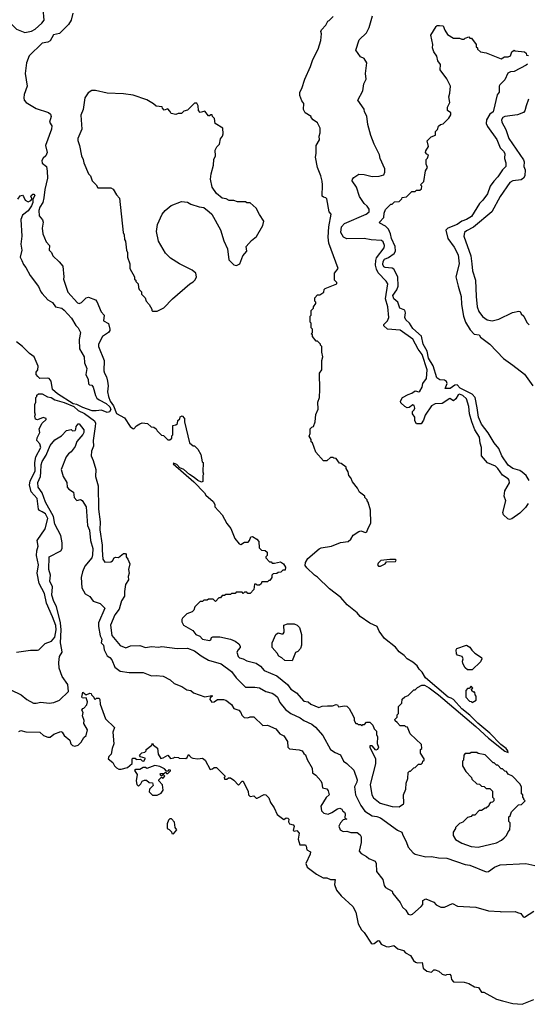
# Model space of a CAD drawing. Extents: x 2210602 to 2357277, y 510288 to 673808.
# Tile 165 of 256: x 2296522 to 2300889, y 524062 to 532538. Entities that reach past the tile are written whole.
import ezdxf

# ---------------------------------------------------------------- set-up
doc = ezdxf.new("R2010")
doc.units = 0

msp = doc.modelspace()

# ---------------------------------------------------------------- linework, layer by layer
at = {"layer": '0CON05XD'}
for points in [[(2296370.2, 532560.2), (2296415, 532536.9), (2296495, 532455.7), (2296565, 532427.8), (2296625, 532440), (2296655, 532457.5), (2296711.7, 532508.3), (2296731.9, 532535), (2296725, 532632.5)], [(2296978, 532595), (2296964.2, 532535), (2296942.5, 532495), (2296865, 532418), (2296813.5, 532406.5), (2296785.6, 532354.4), (2296765, 532343.1), (2296715.4, 532334.6), (2296604.5, 532225.5), (2296580, 532165), (2296567.9, 532075), (2296585.7, 531965), (2296560.6, 531895), (2296556.8, 531865), (2296561.8, 531845), (2296578.6, 531825), (2296665, 531772.2), (2296769.7, 531739.7), (2296785.7, 531725.7), (2296792.5, 531705), (2296778.9, 531655), (2296797.3, 531625), (2296796.6, 531595), (2296743.7, 531453.7), (2296757.5, 531395), (2296746.7, 531365), (2296723.8, 531345), (2296712.2, 531325), (2296715, 531302.7), (2296753.1, 531275), (2296757.3, 531232.7), (2296762.5, 531175), (2296738.2, 531075), (2296730.4, 531005), (2296721.5, 530965), (2296694.6, 530925), (2296687.5, 530895), (2296690.8, 530850.8), (2296718.8, 530815), (2296724, 530795), (2296715.6, 530744.4), (2296720, 530695), (2296750, 530625), (2296779.4, 530595), (2296776, 530555), (2296794.5, 530534.5), (2296806.2, 530505), (2296863, 530453), (2296892.5, 530415), (2296902.5, 530325), (2296897.5, 530305), (2296935, 530192), (2297019.5, 530099.5), (2297035, 530096.2), (2297055, 530103.3), (2297095, 530142.5), (2297115, 530150), (2297175, 530126), (2297185, 530113.3), (2297222.9, 530022.9), (2297247.5, 529995), (2297242.5, 529945), (2297285, 529923.8), (2297298.2, 529875), (2297297.2, 529862.8), (2297285, 529846), (2297235, 529810), (2297201.2, 529745), (2297201.2, 529725), (2297249.1, 529605), (2297247.1, 529515), (2297251.1, 529495), (2297268.5, 529465), (2297276.4, 529425), (2297282.2, 529385), (2297277.1, 529335), (2297285.6, 529295), (2297299.7, 529255), (2297330, 529215), (2297355, 529147.5), (2297425, 529110.6), (2297473.3, 529035), (2297495, 529018), (2297505, 529016.7), (2297527, 529043), (2297555, 529060), (2297575, 529066.7), (2297622.5, 529062.5), (2297653, 529033), (2297675, 529030), (2297696.7, 529016.7), (2297705, 529000), (2297741.7, 528961.7), (2297758.3, 528958.3), (2297795, 528920), (2297815, 528920), (2297830, 528935), (2297830, 528955), (2297840, 528965), (2297840, 529045), (2297865, 529050), (2297878.3, 529061.7), (2297881.7, 529088.3), (2297898.3, 529101.7), (2297901.7, 529118.3), (2297918.3, 529128.3), (2297940, 529105), (2297940, 529075), (2297982.5, 528895), (2298015, 528870), (2298025, 528870), (2298055, 528840), (2298080, 528795), (2298093, 528733), (2298100, 528725), (2298097.5, 528645), (2298102.5, 528625), (2298097.5, 528615), (2298097, 528563), (2298085, 528557.5), (2298055, 528570), (2298022.5, 528597.5), (2297982.7, 528622.7), (2297935, 528666), (2297900.7, 528680.7), (2297875, 528708.8), (2297845, 528720), (2297842.5, 528715), (2298021.2, 528561.2), (2298112.5, 528465), (2298123.6, 528443.6), (2298185, 528390), (2298200, 528365), (2298200, 528345), (2298262.5, 528275), (2298305, 528200), (2298337, 528157), (2298373, 528073), (2298410, 528025), (2298425, 528020), (2298455, 528040), (2298488.3, 528041.7), (2298500, 528055), (2298510, 528085), (2298525, 528090), (2298563.3, 528065), (2298580, 528045), (2298581.7, 527991.7), (2298603, 527973), (2298635, 527970), (2298650, 527955), (2298650, 527925), (2298640, 527915), (2298640, 527905), (2298671.7, 527871.7), (2298685, 527870), (2298695, 527860), (2298715, 527860), (2298765, 527872.5), (2298792.5, 527855), (2298810, 527825), (2298805, 527800), (2298785, 527800), (2298768.3, 527781.7), (2298745, 527780), (2298735, 527770), (2298701.7, 527768.3), (2298690, 527755), (2298690, 527735), (2298675, 527710), (2298665, 527710), (2298655, 527700), (2298605, 527700), (2298598.3, 527681.7), (2298585, 527670), (2298565, 527670), (2298555, 527680), (2298541.7, 527678.3), (2298537, 527633), (2298505, 527600), (2298485, 527600), (2298475, 527610), (2298455, 527610), (2298445, 527600), (2298435, 527610), (2298385, 527610), (2298375, 527600), (2298345, 527600), (2298335, 527590), (2298295, 527590), (2298285, 527580), (2298265, 527580), (2298248.3, 527561.7), (2298235, 527560), (2298205, 527530), (2298185, 527550), (2298145, 527550), (2298135, 527540), (2298105, 527540), (2298095, 527530), (2298075, 527530), (2298030, 527485), (2298020, 527455), (2298005, 527440), (2297960, 527425), (2297923.9, 527386.1), (2297917.5, 527375), (2297917.5, 527355), (2297932.5, 527325), (2298011.2, 527281.2), (2298037, 527247), (2298072, 527232), (2298095, 527206.2), (2298155, 527193.3), (2298165, 527200), (2298170.7, 527219.3), (2298183.6, 527226.4), (2298243, 527227), (2298336.4, 527206.4), (2298377, 527187), (2298406.4, 527166.4), (2298417.5, 527145), (2298420, 527135), (2298400, 527115), (2298391.2, 527095), (2298401.4, 527055), (2298413.6, 527043.6), (2298445.8, 527035.8), (2298475, 527019.2), (2298555, 527000), (2298593.8, 526973.8), (2298625, 526936), (2298735, 526890), (2298825, 526816.2), (2298855, 526774.2), (2298902.5, 526745), (2298965, 526671.2), (2299005, 526666), (2299027.3, 526647.3), (2299095, 526616), (2299125, 526627.5), (2299170.7, 526630.7)], [(2299170.7, 526630.7), (2299213, 526633), (2299245, 526642.5), (2299255, 526640), (2299265, 526622.5), (2299315, 526632.5), (2299335, 526630), (2299355, 526610), (2299390, 526545), (2299400, 526525), (2299400, 526505), (2299415, 526480), (2299425, 526480), (2299435, 526470), (2299455, 526470), (2299465, 526460), (2299475, 526470), (2299488.3, 526471.7), (2299505, 526490), (2299535, 526490), (2299560, 526465), (2299570, 526435), (2299590, 526415), (2299590, 526385), (2299600, 526365), (2299598.3, 526308.3), (2299607.5, 526275), (2299600, 526255), (2299585, 526250), (2299555, 526287.5), (2299535, 526286.7), (2299533, 526277), (2299583.3, 526175), (2299583, 526133), (2299538.1, 525955), (2299550.5, 525865), (2299565, 525839.2), (2299623.8, 525795), (2299725, 525763.8), (2299785, 525763.3), (2299823, 525787), (2299827.5, 525795), (2299823.3, 525865), (2299842.5, 525915), (2299847.5, 525965), (2299860, 526005), (2299863, 526057), (2299875, 526070), (2299885, 526070), (2299911.7, 526098.3), (2299925, 526100), (2299951.7, 526128.3), (2299975, 526130), (2299988.3, 526141.7), (2299990, 526155), (2300000, 526165), (2300000, 526175), (2299970, 526225), (2299970, 526255), (2299980, 526265), (2299978.3, 526298.3), (2299881.7, 526391.7), (2299858.3, 526448.3), (2299845, 526450), (2299835, 526460), (2299795, 526460), (2299768.3, 526488.3), (2299751.7, 526501.7), (2299750, 526515), (2299770, 526535), (2299770, 526555), (2299780, 526565), (2299780, 526625), (2299810, 526655), (2299811.7, 526688.3), (2299835, 526710), (2299865, 526720), (2299911.7, 526768.3), (2299925, 526770), (2299945, 526790), (2299980.7, 526809.3), (2300005, 526808.8), (2300045, 526786), (2300123.8, 526725), (2300446.7, 526455), (2300555, 526353.3), (2300695, 526242.5), (2300725, 526230), (2300722.5, 526245), (2300706.7, 526265), (2300660, 526300), (2300566.2, 526395), (2300463.1, 526483.1), (2300395, 526551.2), (2300325, 526606.2), (2300253.3, 526685), (2300235, 526696.9), (2300207, 526707), (2300012.7, 526872.7), (2299985, 526922.2), (2299957.7, 526947.7), (2299940, 526975), (2299905, 527006.2), (2299855.8, 527035.8), (2299829.4, 527065), (2299787.4, 527097.4), (2299755, 527135.5), (2299660.2, 527210.2), (2299613, 527273), (2299597.8, 527315), (2299533, 527343), (2299451.5, 527401.5), (2299425, 527430.9), (2299340.3, 527500.3), (2299285, 527564.3), (2299187.9, 527637.9), (2299085, 527739.5), (2299057.3, 527757.3), (2298990.8, 527820.8), (2298979.1, 527840.9), (2298981.1, 527865), (2299000.1, 527899.9), (2299096.8, 527983.2), (2299115, 527991.4), (2299205, 528004.7), (2299283.1, 528036.9), (2299346.5, 528045), (2299372, 528065), (2299390, 528100), (2299438.3, 528131.7), (2299456.7, 528136.7), (2299495.8, 528124.2), (2299509.3, 528130.7), (2299518.3, 528161.7), (2299542.5, 528205), (2299540, 528315), (2299520, 528385), (2299510, 528395), (2299510, 528405), (2299490, 528425), (2299490, 528435), (2299445, 528470), (2299427.5, 528505), (2299385, 528560), (2299370, 528595), (2299353, 528613), (2299347, 528647), (2299330, 528675), (2299330, 528685), (2299288.3, 528718.3), (2299271.7, 528721.7), (2299245, 528760), (2299223, 528763), (2299215, 528770), (2299195, 528770), (2299165, 528740), (2299135, 528740), (2299070, 528815), (2299040, 528895), (2299030, 528905), (2299030, 528925), (2299013, 528953), (2299020, 528975), (2299020, 529015), (2299035, 529030), (2299050, 529035), (2299062.5, 529075), (2299070.7, 529139.3), (2299090, 529185), (2299087.5, 529245), (2299100, 529285), (2299102.5, 529355), (2299100, 529495), (2299120, 529525), (2299120, 529605), (2299130, 529635), (2299120, 529675), (2299120, 529725), (2299110, 529735), (2299110, 529745), (2299085, 529770), (2299071.7, 529771.7), (2299041.7, 529811.7), (2299040, 529825), (2299030, 529835), (2299040, 529845), (2299040, 529875), (2299030, 529885), (2299030, 529925), (2299020, 529935), (2299020, 529985), (2299030, 529995), (2299030, 530035), (2299050, 530055), (2299050, 530065), (2299070, 530095), (2299070, 530105), (2299060, 530115), (2299060, 530145), (2299085, 530170), (2299105, 530170), (2299138.3, 530191.7), (2299140, 530215), (2299150, 530225), (2299250, 530265), (2299250, 530275), (2299230, 530295), (2299230, 530355), (2299262.5, 530395), (2299182, 530615), (2299175.8, 530665), (2299181.2, 530755), (2299202.5, 530865), (2299183.3, 530885), (2299163.3, 530995), (2299155.6, 531005.6), (2299135, 531008.8), (2299125, 531020), (2299128, 531115), (2299123, 531147), (2299113.8, 531195), (2299083.3, 531265), (2299067.5, 531355), (2299073.3, 531385), (2299072.5, 531455), (2299100, 531505), (2299097.5, 531535), (2299107.5, 531565), (2299107.5, 531605), (2299085, 531650), (2299047, 531677), (2299030, 531695), (2299030, 531705), (2298977.5, 531735), (2298962.5, 531765), (2298967.5, 531815), (2298948.3, 531838.3), (2298932.5, 531885), (2298932.5, 531915), (2298950, 531945), (2298973.8, 532025), (2299023.3, 532135), (2299043.3, 532195), (2299090, 532285), (2299111.7, 532358.3), (2299117.5, 532415), (2299112.5, 532435), (2299118.3, 532451.7), (2299155, 532490), (2299173.6, 532526.4), (2299185, 532530), (2299220, 532565)], [(2300895, 528373.8), (2300872, 528338), (2300825, 528289.2), (2300755, 528241.2), (2300735, 528236.7), (2300720.5, 528240.5), (2300682.5, 528275), (2300677, 528297), (2300703.8, 528395), (2300690, 528435), (2300696.4, 528483.6), (2300735, 528552.5), (2300732, 528575), (2300725.4, 528585.4), (2300676.7, 528616.7), (2300636.2, 528675), (2300615, 528693.3), (2300545, 528724), (2300495.8, 528785), (2300495.8, 528855), (2300482.3, 528892.3), (2300478.8, 528945), (2300438.7, 529008.7), (2300410.6, 529075), (2300390, 529145), (2300385, 529207.5), (2300364.2, 529275), (2300335, 529304.3), (2300305, 529313.1), (2300295, 529308.6), (2300275, 529275.6), (2300255, 529258), (2300222, 529278), (2300155.9, 529234.1), (2300095, 529230), (2300065.8, 529214.2), (2300011.2, 529135), (2299995, 529090), (2299975, 529060), (2299935, 529060), (2299920, 529085), (2299920, 529115), (2299900, 529145), (2299900, 529165), (2299915, 529180), (2299920, 529195), (2299916.3, 529216.3), (2299905, 529221.4), (2299871.7, 529198.3), (2299855, 529198), (2299835, 529208.8), (2299801.1, 529241.1), (2299797.1, 529255), (2299816, 529285), (2299865, 529312.5), (2299895, 529321.8), (2299925, 529342.5), (2299955, 529334.5), (2299965, 529340.8), (2299983.1, 529375), (2299990.5, 529405), (2300021.3, 529448.7), (2300027.3, 529525), (2299985.2, 529655.2), (2299950.6, 529700.6), (2299905, 529788), (2299795, 529864), (2299685, 529873.3), (2299655, 529902.5), (2299653.3, 529915), (2299685, 529946.2), (2299696.9, 529975), (2299689.5, 530065), (2299669.3, 530135), (2299688.1, 530265), (2299675, 530286.2), (2299605, 530358.6), (2299590.4, 530390.4), (2299583.5, 530425), (2299585.2, 530464.8), (2299592.8, 530487.2), (2299658.6, 530575), (2299660.8, 530595), (2299648.8, 530625), (2299635, 530635.8), (2299545, 530642.2), (2299485, 530655.6), (2299335, 530651.9), (2299307, 530667), (2299285.4, 530705), (2299290.9, 530755), (2299315, 530784.4), (2299503.8, 530865), (2299528, 530885), (2299527, 530907), (2299511.9, 530931.9), (2299485, 530956), (2299446, 531015), (2299420, 531095), (2299381.7, 531151.7), (2299383.8, 531165), (2299395, 531178.8), (2299440.5, 531209.5), (2299486.1, 531203.9), (2299555, 531188.8), (2299615, 531191.2), (2299655, 531203.3), (2299663.8, 531225), (2299663.8, 531255), (2299624.2, 531344.2), (2299618, 531375), (2299572, 531465), (2299541.5, 531541.5), (2299515.6, 531635.6), (2299507, 531707), (2299487.5, 531745), (2299485, 531767.5), (2299432, 531845), (2299474.2, 531925), (2299483.1, 531985), (2299502.9, 532025), (2299497.5, 532075), (2299507.5, 532165), (2299486.7, 532205), (2299455, 532216.7), (2299413.3, 532275), (2299443.3, 532365), (2299505.8, 532424.2), (2299528.8, 532471.2), (2299558.3, 532571.7)], [(2300905, 528570), (2300877.5, 528615), (2300845, 528643.3), (2300825, 528656.7), (2300765.3, 528675.3), (2300724, 528704), (2300670.5, 528785), (2300645, 528846), (2300605, 528894.4), (2300552.8, 528982.8), (2300495.7, 529055.7), (2300469.7, 529115), (2300457.6, 529197.6), (2300441.2, 529285), (2300415.4, 529315), (2300310.5, 529365), (2300285, 529394.3), (2300265, 529390.5), (2300225, 529364.6), (2300183.3, 529363.3), (2300198.8, 529405), (2300194.1, 529424.1), (2300175, 529434), (2300135, 529437.5), (2300111.4, 529455), (2300079, 529559), (2300038.9, 529625), (2300027.1, 529685), (2299993.2, 529745), (2299979.6, 529815), (2299905, 529878.5), (2299875.4, 529925.4), (2299844.2, 529955), (2299835.8, 529975), (2299842, 530015), (2299835, 530037.5), (2299791.2, 530055), (2299775.6, 530105), (2299741.4, 530135), (2299732.7, 530165), (2299767.3, 530212.7), (2299778.5, 530245), (2299776.2, 530325), (2299739.8, 530389.8), (2299725, 530398.1), (2299695, 530400.9), (2299665, 530404.4), (2299655, 530411.2), (2299645, 530430), (2299647.5, 530455), (2299660, 530475), (2299695, 530490), (2299744.5, 530525), (2299753.9, 530546.1), (2299751.3, 530585), (2299720.3, 530655), (2299712.3, 530695), (2299695.5, 530735.5), (2299669.7, 530759.7), (2299620, 530785), (2299617.5, 530795), (2299655.8, 530834.2), (2299656.4, 530873.6), (2299667.5, 530905), (2299715, 530950), (2299725, 530950), (2299745, 530970), (2299787, 530973), (2299810, 530995), (2299811.7, 531008.3), (2299848.3, 531011.7), (2299895, 531060), (2299925, 531060), (2299935, 531070), (2299965, 531070), (2299978.3, 531081.7), (2299980, 531105), (2299970, 531115), (2299997.5, 531145), (2300013, 531237), (2300030, 531265), (2300020, 531295), (2300020, 531335), (2300030, 531345), (2300040, 531375), (2300025, 531380), (2300013.3, 531395), (2300015, 531410), (2300037.5, 531445), (2300027.5, 531495), (2300061.7, 531528.3), (2300100, 531545), (2300100, 531575), (2300117, 531593), (2300125, 531620), (2300143.3, 531636.7), (2300165, 531640), (2300215, 531690), (2300231.7, 531718.3), (2300230, 531735), (2300203.3, 531755), (2300203.3, 531785), (2300222.5, 531825), (2300213.3, 531875), (2300222.5, 531905), (2300227.5, 531965), (2300195, 532030), (2300140, 532105), (2300141.2, 532151.2), (2300120, 532185), (2300110, 532225), (2300085, 532262.5), (2300073.3, 532295), (2300077, 532323), (2300057.5, 532405), (2300105, 532480), (2300113, 532487), (2300132, 532488), (2300165, 532486.2), (2300178.6, 532448.6), (2300201.2, 532411.2), (2300255, 532380), (2300305, 532380), (2300325, 532370), (2300345, 532370), (2300355, 532380), (2300385, 532390), (2300395, 532380), (2300408.3, 532378.3), (2300450, 532325), (2300450, 532305), (2300460, 532295), (2300460, 532285), (2300485, 532260), (2300535, 532251.2), (2300665, 532200), (2300693, 532217), (2300725, 532217.5), (2300743, 532227), (2300755, 532260), (2300775, 532276.7), (2300785, 532270), (2300865, 532260), (2300878.3, 532248.3), (2300881.7, 532231.7), (2300898.3, 532228.3)], [(2300890, 532155), (2300880, 532145), (2300775, 532092.9), (2300745, 532090), (2300721.4, 532078.6), (2300695, 532021.2), (2300652.4, 531977.6), (2300647.1, 531965), (2300648, 531915), (2300629.2, 531890.8), (2300598.9, 531755), (2300594, 531745), (2300565.5, 531724.5), (2300538.6, 531675), (2300534.3, 531645), (2300547.4, 531617.4), (2300626.1, 531506.1), (2300654.4, 531434.4), (2300684.3, 531405), (2300694.3, 531385), (2300691.7, 531341.7), (2300702.9, 531305), (2300704.3, 531275), (2300674, 531245), (2300635.4, 531184.6), (2300600.8, 531149.2), (2300569.4, 531105), (2300545, 531040), (2300505.8, 530984.2), (2300476.7, 530955), (2300408.9, 530845), (2300365, 530817.1), (2300325.3, 530804.7), (2300284, 530776), (2300205, 530742), (2300188, 530725), (2300204.2, 530655), (2300260.7, 530580.7), (2300292.9, 530515), (2300303.5, 530435), (2300272.5, 530325), (2300294.4, 530244.4), (2300319.2, 530155), (2300323.1, 530085), (2300340.8, 529985), (2300357.5, 529935), (2300396.8, 529866.8), (2300430.9, 529830.9), (2300475.6, 529825.6), (2300486, 529805), (2300566.2, 529745), (2300685, 529620), (2300765.4, 529565.4), (2300865, 529486), (2300937.5, 529385)], [(2297705, 530030), (2297763, 530057), (2297837.5, 530135), (2297985, 530263.3), (2298015, 530282.5), (2298030.7, 530299.3), (2298042.5, 530325), (2298037.5, 530355), (2298005, 530382.5), (2297896.4, 530436.4), (2297820, 530485), (2297777, 530527), (2297715, 530630), (2297697.5, 530715), (2297707.5, 530775), (2297747, 530863), (2297773.6, 530896.4), (2297825, 530937.5), (2297915, 530972.5), (2297965, 530967.5), (2297995, 530950), (2298065, 530926.7), (2298105, 530922.5), (2298152.5, 530885), (2298173.6, 530863.6), (2298249.5, 530729.5), (2298276.7, 530635), (2298310, 530565), (2298321.7, 530471.7), (2298365, 530427.5), (2298387.7, 530422.3), (2298416.7, 530435), (2298442.5, 530505), (2298476.7, 530545), (2298470, 530585), (2298515, 530637.5), (2298558.3, 530671.7), (2298613.6, 530766.4), (2298623.6, 530803.6), (2298585, 530860), (2298556.4, 530916.4), (2298505, 530960), (2298475, 530960), (2298465, 530970), (2298395, 530970), (2298365, 530980), (2298325, 530980), (2298297, 530997), (2298265, 531002.5), (2298215, 531042.5), (2298177.5, 531095), (2298163.3, 531165), (2298168.3, 531211.7), (2298190, 531285), (2298193.3, 531335), (2298207.5, 531365), (2298203.3, 531415), (2298217, 531443), (2298240, 531465), (2298248.3, 531511.7), (2298267.5, 531535), (2298272.5, 531555), (2298270, 531605), (2298203.6, 531643.6), (2298197, 531687), (2298180, 531705), (2298178.3, 531718.3), (2298165, 531720), (2298155, 531710), (2298145, 531710), (2298115, 531750), (2298075, 531740), (2298060, 531755), (2298057.5, 531795), (2298045, 531820), (2298025, 531820), (2297965, 531760), (2297935, 531750), (2297915, 531730), (2297885, 531730), (2297865, 531722.5), (2297825, 531730), (2297815, 531750), (2297795, 531770), (2297765, 531760), (2297750, 531775), (2297747, 531787), (2297695, 531792.5), (2297673, 531813), (2297615, 531847.5), (2297497, 531887), (2297415, 531900), (2297275, 531906.7), (2297175, 531927.5), (2297143, 531927), (2297110.7, 531909.3), (2297082.5, 531865), (2297066.7, 531765), (2297047.5, 531715), (2297057.5, 531595), (2297023.6, 531516.4), (2297023, 531497), (2297037.5, 531455), (2297052.5, 531365), (2297067.5, 531335), (2297072.5, 531305), (2297115, 531210), (2297130, 531195), (2297145, 531150), (2297180, 531115), (2297195, 531090), (2297305, 531090), (2297325, 531080), (2297355, 531030), (2297381.7, 531001.7), (2297412.5, 530705), (2297420, 530685), (2297422.5, 530645), (2297431.7, 530631.7), (2297440, 530555), (2297450, 530535), (2297450, 530495), (2297470, 530435), (2297470, 530395), (2297510, 530325), (2297510, 530305), (2297520, 530295), (2297520, 530285), (2297540, 530265), (2297543, 530233), (2297550, 530215), (2297570, 530195), (2297570, 530175), (2297600, 530145), (2297610, 530115), (2297637, 530087), (2297660, 530045), (2297660, 530035), (2297665, 530030), (2297705, 530030)], [(2300898, 531855), (2300877.5, 531797.5), (2300866.4, 531753.6), (2300855, 531737.5), (2300805, 531720), (2300695, 531704.4), (2300678, 531695), (2300667.5, 531675), (2300670, 531655), (2300703.6, 531593.6), (2300731.1, 531515), (2300855, 531332.5), (2300861.2, 531315), (2300860, 531275), (2300870, 531245), (2300867.5, 531195), (2300856.4, 531173.6), (2300835, 531160), (2300765, 531151.2), (2300738.8, 531135), (2300655, 531016.7), (2300584.2, 530885), (2300425, 530751.1), (2300365, 530719.4), (2300349.2, 530705), (2300343.1, 530675), (2300401.5, 530505), (2300411.9, 530435), (2300416, 530375), (2300444, 530295), (2300448.6, 530155), (2300458.6, 530065), (2300472, 530025), (2300503, 529983), (2300542.5, 529955), (2300586.4, 529946.4), (2300645, 529960.6), (2300762.7, 530017.3), (2300815, 530030), (2300827.5, 530025), (2300836.4, 530006.4), (2300857.5, 529985), (2300885, 529930), (2300905, 529910)], [(2296505, 530992.5), (2296525, 531021.2), (2296546.1, 531026.1), (2296556.1, 531016.1), (2296568, 530985), (2296595, 530969.4), (2296618.6, 530981.4), (2296630, 530995), (2296617.5, 531015), (2296620, 531025), (2296635, 531036.2), (2296645, 531036.2), (2296651.2, 531025), (2296636.4, 530993.6), (2296634, 530965), (2296622.5, 530935), (2296595, 530891.2), (2296546.2, 530853.8), (2296531.7, 530818.3), (2296540.8, 530675), (2296531.9, 530605), (2296540, 530555), (2296527.5, 530495), (2296540, 530465), (2296555, 530430), (2296576.1, 530406.1), (2296613.3, 530335), (2296682.5, 530242.5), (2296702.5, 530195), (2296715, 530180), (2296765, 530127.5), (2296803, 530103), (2296830, 530065), (2296885, 530053.3), (2296905, 530038.8), (2296967.6, 529967.6), (2297006.2, 529905), (2297026, 529885), (2297043.8, 529845), (2297032.5, 529785), (2297035.7, 529705), (2297076.9, 529635), (2297078.2, 529585), (2297099.1, 529535), (2297090, 529485), (2297111.7, 529441.7), (2297115, 529402.5), (2297122.5, 529395), (2297141.4, 529391.4), (2297154.4, 529375), (2297172.8, 529302.8), (2297185, 529280), (2297205, 529264.2), (2297265, 529235.3), (2297297.7, 529205), (2297306.2, 529183.8), (2297295, 529163.5), (2297275, 529157.8)], [(2297275, 529157.8), (2297225, 529177.5), (2297180.5, 529169.5), (2297145, 529171.1), (2297065, 529198.7), (2297015, 529226.8), (2296981.7, 529231.7), (2296847.9, 529317.9), (2296804, 529355), (2296792, 529425), (2296775, 529448), (2296765, 529453.3), (2296695, 529450), (2296677, 529467), (2296662.5, 529485), (2296662.5, 529505), (2296677.5, 529525), (2296680, 529555), (2296647.1, 529635), (2296605, 529664.4), (2296547.5, 529725), (2296495.7, 529765.7)], [(2296495, 527093.3), (2296615, 527111.2), (2296675, 527110), (2296686.4, 527113.6), (2296742.2, 527167.8), (2296795, 527188.9), (2296825, 527222), (2296836.3, 527285), (2296831.8, 527321.8), (2296805, 527398.8), (2296752.3, 527515), (2296735, 527598.8), (2296690.8, 527685), (2296671.4, 527775), (2296682.9, 527845), (2296666.4, 527925), (2296668.8, 527965), (2296680, 528005), (2296671.9, 528055), (2296740, 528155), (2296764.3, 528245), (2296742.9, 528285), (2296715, 528302.2), (2296692.9, 528312.9), (2296684.6, 528324.6), (2296672.1, 528415), (2296621.3, 528475), (2296605.9, 528534.1), (2296611.8, 528565), (2296654.7, 528655), (2296652.6, 528725), (2296661.3, 528775), (2296703.6, 528855), (2296696.2, 528886.2), (2296670, 528915), (2296671.9, 528938.1), (2296694, 528985), (2296690, 529015), (2296715.9, 529064.1), (2296750, 529095), (2296750, 529105), (2296725, 529113.3), (2296675, 529093.3), (2296658.3, 529098.3), (2296652.5, 529125), (2296657.5, 529145), (2296652.5, 529155), (2296652.5, 529225), (2296660, 529245), (2296660, 529285), (2296670, 529295), (2296670, 529305), (2296685, 529317.5), (2296715, 529316), (2296761.2, 529291.2), (2296793.3, 529285), (2296825.4, 529265.4), (2296903.4, 529243.4), (2296987.5, 529207.5), (2297023.9, 529175), (2297078.3, 529148.3), (2297164.5, 529085), (2297174.6, 529065), (2297170, 529035), (2297155.5, 528915), (2297156.8, 528866.8), (2297140.6, 528825), (2297135.7, 528785), (2297155, 528743.3), (2297177.5, 528665), (2297174.6, 528605), (2297197.5, 528525), (2297200.4, 528325), (2297212.9, 528215), (2297212.2, 528147.8), (2297232.5, 528015), (2297230.2, 527970.2), (2297237.1, 527895), (2297255, 527868.8), (2297305, 527870), (2297320, 527880), (2297334.2, 527905.8), (2297345, 527912.5), (2297371.7, 527908.3), (2297415, 527942.5), (2297431.7, 527941.7), (2297437.5, 527935), (2297437.5, 527915), (2297453.6, 527893.6), (2297468.8, 527855), (2297458, 527805), (2297464, 527775), (2297456, 527745), (2297458.8, 527715), (2297433, 527677), (2297422.5, 527615), (2297422.9, 527575), (2297398.6, 527535), (2297385.9, 527495.9), (2297377.1, 527465), (2297341.8, 527415), (2297302.2, 527325), (2297315, 527236.7), (2297385, 527150), (2297435, 527131.2), (2297475, 527146.7), (2297555, 527151.2), (2297602.9, 527132.9), (2297655, 527142.5), (2297715, 527137.5), (2297745, 527142.2), (2297876.1, 527126.1), (2297965, 527126.9), (2298025, 527105.6), (2298082.4, 527062.4), (2298145.8, 527025.8), (2298255, 526992.5), (2298345, 526926.9), (2298385, 526873.1), (2298465, 526791.4), (2298545, 526792.5), (2298586.2, 526786.2), (2298638.8, 526755), (2298695, 526741.9), (2298715.9, 526725.9), (2298739.4, 526705), (2298759.1, 526659.1), (2298808.9, 526598.9), (2298855, 526564.5), (2298935, 526529.2), (2298965, 526504.4), (2299035, 526473.1), (2299068, 526448), (2299128.6, 526375), (2299195.8, 526255.8), (2299235, 526230), (2299281.2, 526211.2), (2299307.5, 526155), (2299335.9, 526135.9), (2299396.8, 526076.8), (2299425.6, 525995), (2299422.5, 525975), (2299403.1, 525935), (2299411.1, 525865), (2299456.7, 525775), (2299491.4, 525725), (2299555, 525684.3), (2299595, 525679.4), (2299626.2, 525666.2), (2299771.7, 525561.7), (2299810, 525545), (2299817.7, 525517.7), (2299846, 525465), (2299864.3, 525414.3), (2299905.6, 525365.6), (2299924.4, 525354.4), (2300015, 525332.5), (2300065, 525334.3), (2300125, 525323.1), (2300195, 525320.6), (2300354.5, 525264.5), (2300395, 525260), (2300535, 525204), (2300554.2, 525205.8), (2300606.8, 525243.2), (2300655, 525264.2), (2300875, 525273.8), (2300953.6, 525256.4)], [(2296445, 526770), (2296535, 526726.7), (2296582.5, 526685), (2296640, 526655), (2296665, 526653.8), (2296705, 526663.8), (2296776.1, 526653.9), (2296815, 526660), (2296865, 526681.2), (2296942.5, 526755), (2296935.5, 526815), (2296888.5, 526885), (2296861.9, 526955), (2296857.8, 527005), (2296863.8, 527055), (2296887.5, 527095), (2296884.7, 527114.7), (2296873.5, 527173.5), (2296879, 527285), (2296872.2, 527345), (2296837.4, 527487.4), (2296815, 527528.8), (2296797.9, 527585), (2296805.5, 527655), (2296781.5, 527705), (2296787.3, 527757.3), (2296772, 527805), (2296776, 527914), (2296875, 527966.2), (2296887.1, 527985), (2296888.1, 528035), (2296876.5, 528096.5), (2296822.9, 528195), (2296812.7, 528262.7), (2296744.1, 528385), (2296715.4, 528465.4), (2296680, 528515), (2296676.7, 528555), (2296700, 528605), (2296705, 528642.5), (2296706.9, 528705), (2296715.7, 528735), (2296750, 528790), (2296785, 528873.3), (2296825, 528921.2), (2296883.1, 528956.9), (2296925, 529002.5), (2296965, 529010), (2296975, 529000), (2296998.3, 529001.7), (2297006.4, 529013.6), (2297007.5, 529035), (2297025, 529060), (2297035, 529060), (2297075, 529006.7), (2297074.2, 528985), (2297065, 528966.2), (2297013.9, 528906.1), (2297000, 528865), (2296965, 528817.5), (2296940.5, 528799.5), (2296921.5, 528775), (2296880, 528665), (2296896.7, 528605), (2296927.5, 528555), (2296930, 528515), (2296945, 528497.5), (2296985, 528470), (2296990, 528425), (2297015, 528400), (2297045, 528407.5), (2297059.3, 528399.3), (2297095, 528343.3), (2297106.5, 528185), (2297121.5, 528145), (2297132.2, 528055), (2297150.5, 527985), (2297147.4, 527932.6), (2297143.3, 527905), (2297083.2, 527835), (2297062.8, 527785), (2297051.9, 527735), (2297056.2, 527646.2), (2297085.7, 527595), (2297124.2, 527574.2), (2297155, 527532.5), (2297215, 527512.5), (2297253.3, 527473.3), (2297200.5, 527345), (2297198.9, 527315), (2297213.8, 527233.8), (2297227.5, 527205), (2297224.2, 527175), (2297243.9, 527153.9), (2297247.5, 527115), (2297275, 527061.2), (2297298.5, 527048.5), (2297315, 527028), (2297340, 526965), (2297385, 526931.4), (2297465, 526920), (2297585, 526918.8), (2297655, 526891.2), (2297695, 526893.8), (2297757.3, 526887.3), (2297816.1, 526856.1), (2297850, 526825), (2297917.7, 526797.7), (2297960.5, 526770.5), (2297995, 526763.8), (2298017.5, 526745), (2298115, 526710), (2298175, 526720), (2298180, 526715), (2298160, 526700), (2298156.7, 526685), (2298175, 526664.2), (2298195, 526666), (2298225, 526685.8), (2298275, 526686.2), (2298295, 526680), (2298345, 526643.8), (2298365, 526610), (2298407.5, 526595), (2298423.3, 526575), (2298431.7, 526551.7), (2298451.7, 526531.7), (2298485, 526527.5), (2298505, 526536.7), (2298535, 526536.7), (2298612.3, 526462.3), (2298655, 526466), (2298725, 526433.3), (2298760.5, 526390.5), (2298795, 526372.5), (2298826.7, 526325), (2298830, 526275), (2298841.7, 526261.7), (2298925, 526253.8), (2298952.5, 526245), (2298965, 526222.5), (2298980.7, 526210.7), (2298995, 526170), (2299037.5, 526095), (2299040, 526055), (2299070, 526035), (2299112.5, 525985), (2299122.5, 525965), (2299127, 525927), (2299165, 525917.5), (2299175, 525900), (2299183.3, 525865), (2299157.7, 525842.3), (2299112.3, 525767.7), (2299118.3, 525728.3), (2299138.3, 525708.3), (2299175, 525700), (2299206.4, 525713.6)], [(2299625, 527833.3), (2299665, 527854.3), (2299678.3, 527871.7), (2299756.2, 527873.8), (2299760, 527885), (2299751.7, 527891.7), (2299705, 527892.5), (2299628.3, 527881.7), (2299605, 527860), (2299600, 527845), (2299607.5, 527835), (2299625, 527833.3)], [(2298865, 527020), (2298801.7, 527021.7), (2298777.5, 527045), (2298750.5, 527060.5), (2298736.1, 527086.1), (2298692.5, 527135), (2298692.5, 527175), (2298724, 527246), (2298745, 527260), (2298775, 527250), (2298788.3, 527251.7), (2298797.5, 527265), (2298793.8, 527326.2), (2298825, 527337.5), (2298883, 527337), (2298910, 527325), (2298930, 527305), (2298947.5, 527245), (2298947.5, 527155), (2298937.5, 527125), (2298915, 527100), (2298895, 527090), (2298865, 527020)], [(2300375, 526941.2), (2300355, 526957.5), (2300333.3, 526995), (2300330, 527015), (2300337.5, 527035), (2300327.5, 527055), (2300288.3, 527068.3), (2300278.3, 527078.3), (2300277.5, 527115), (2300282.5, 527125), (2300365, 527152.5), (2300395, 527135.7), (2300410.5, 527110.5), (2300435.9, 527085.9), (2300495, 527048), (2300497.5, 527035), (2300485, 527011.4), (2300415, 526941.9), (2300375, 526941.2)], [(2296515, 526411.2), (2296531.5, 526418.5), (2296575, 526406.5), (2296695, 526406), (2296726.4, 526376.4), (2296765, 526361.2), (2296785, 526363.3), (2296815, 526386.7), (2296875, 526410), (2296887.5, 526405), (2296905, 526377.5), (2296953.8, 526335), (2296962.2, 526305), (2296975, 526289.2), (2296995, 526283.8), (2297025, 526293.3), (2297050.3, 526319.7), (2297075, 526360), (2297093.8, 526375), (2297104, 526425), (2297075, 526480), (2297075.9, 526505.9), (2297062.5, 526545), (2297067, 526573), (2297057.5, 526595), (2297065, 526610), (2297075, 526612.5), (2297098.3, 526641.7), (2297106.7, 526666.7), (2297095, 526700), (2297073, 526697), (2297060, 526700), (2297056.7, 526706.7), (2297065, 526750), (2297095, 526726.7), (2297125, 526740), (2297138.3, 526738.3), (2297140, 526725), (2297160, 526705), (2297163, 526693), (2297175, 526690), (2297183, 526697), (2297205, 526697.5), (2297212.5, 526685), (2297213.3, 526645), (2297261.1, 526521.1), (2297337.5, 526445), (2297322.5, 526405), (2297331.2, 526305), (2297316.2, 526265), (2297310, 526215), (2297287.5, 526195), (2297282.5, 526175), (2297323, 526143), (2297336.4, 526116.4), (2297355, 526097.5), (2297375, 526087.5), (2297395, 526087.5), (2297448.8, 526101.2), (2297490, 526135), (2297490, 526175), (2297495, 526180), (2297515, 526180), (2297525, 526170), (2297561.7, 526171.7), (2297575, 526157.5), (2297590, 526155), (2297602.5, 526175), (2297600, 526180), (2297561.7, 526191.7), (2297553, 526207), (2297573, 526227), (2297598.3, 526231.7), (2297610, 526245), (2297610, 526255), (2297658.3, 526291.7), (2297665, 526310), (2297671.7, 526291.7), (2297708.3, 526268.3), (2297712.5, 526215), (2297735, 526177.5), (2297757, 526183), (2297795, 526207.5), (2297818.3, 526178.3), (2297847, 526183), (2297855, 526190), (2297887, 526187), (2297895, 526180), (2297951.7, 526178.3), (2297963, 526187), (2297975, 526212.5), (2297997, 526187), (2298010.7, 526180.7), (2298055, 526176.7), (2298095, 526182.5), (2298117.5, 526165), (2298160, 526085), (2298181.7, 526088.3), (2298195, 526100), (2298215, 526100), (2298290, 526025), (2298280, 526015), (2298285, 526000), (2298305, 526000), (2298318.3, 526011.7), (2298335, 526012.5), (2298365, 525992.5), (2298405, 525950), (2298435, 525982.5), (2298445, 525982.5), (2298488, 525895), (2298490, 525865), (2298505, 525852.5), (2298535, 525857.5), (2298555, 525837.5), (2298565, 525837.5), (2298625, 525867.5), (2298640, 525865), (2298665, 525840), (2298678.3, 525798.3), (2298710, 525755), (2298736.1, 525696.1), (2298795, 525652.5), (2298815, 525666.2), (2298827.5, 525665), (2298836.2, 525656.2), (2298833.8, 525633.8), (2298842.5, 525615), (2298875, 525606.7), (2298882.5, 525595), (2298875, 525560), (2298885, 525553.3), (2298905, 525557.5), (2298927.5, 525535), (2298917.5, 525485), (2298932.5, 525435), (2298980, 525435), (2298987.5, 525425), (2298993.3, 525393.3), (2299022.5, 525375), (2299021.2, 525355), (2298984.5, 525275.5), (2298995, 525244), (2299075, 525183.8), (2299132.1, 525152.1), (2299165, 525152.5), (2299195, 525137.5), (2299235, 525136.7), (2299229.2, 525095), (2299248.2, 525045), (2299288.7, 524995), (2299388.4, 524905), (2299414.2, 524855), (2299434.8, 524754.8), (2299463.1, 524703.1), (2299485, 524680), (2299545, 524590), (2299555, 524583.1), (2299572.5, 524585), (2299605, 524612.5), (2299615, 524610), (2299631.2, 524581.2), (2299675, 524561.2), (2299695, 524557.5), (2299739.5, 524569.5), (2299775, 524540), (2299825, 524526.2), (2299841.2, 524505), (2299885, 524481.2), (2299909.5, 524439.5), (2299927.5, 524425), (2299945, 524418.8), (2299983.6, 524423.6), (2299992.5, 524375), (2300025, 524347.5), (2300065, 524340), (2300085, 524360), (2300095, 524360), (2300127, 524347), (2300155, 524322.5), (2300185, 524313.3), (2300195, 524320), (2300221.7, 524321.7), (2300231.7, 524311.7), (2300237.5, 524275), (2300255, 524256.7), (2300345, 524252.5), (2300385, 524242.5), (2300435, 524212.5), (2300468.3, 524208.3), (2300495, 524167.5), (2300515, 524167.5), (2300625, 524106.7), (2300675, 524092), (2300765, 524070), (2300845, 524062.5), (2300945, 524102.5)], [(2300415, 526660), (2300448.3, 526681.7), (2300450, 526715), (2300440, 526725), (2300438.3, 526748.3), (2300425, 526750), (2300411.7, 526761.7), (2300410, 526775), (2300420, 526785), (2300405, 526800), (2300388.3, 526781.7), (2300375, 526780), (2300360, 526765), (2300360, 526705), (2300391.7, 526671.7), (2300405, 526670), (2300415, 526660)], [(2300465, 525414), (2300625, 525451.2), (2300667.5, 525475), (2300690, 525495), (2300710, 525515), (2300723, 525547), (2300737, 525563), (2300742.5, 525605), (2300740, 525625), (2300730, 525635), (2300730, 525675), (2300740, 525685), (2300751.7, 525718.3), (2300811.7, 525778.3), (2300838.3, 525781.7), (2300870, 525815), (2300860, 525825), (2300860, 525835), (2300850, 525845), (2300850, 525865), (2300840, 525875), (2300840, 525935), (2300825, 525960), (2300760, 526025), (2300723.3, 526043.3), (2300710, 526065), (2300695, 526070), (2300675, 526090), (2300665, 526090), (2300635, 526120), (2300625, 526120), (2300605, 526140), (2300595, 526140), (2300525, 526210), (2300465, 526220), (2300455, 526230), (2300405, 526230), (2300395, 526220), (2300355, 526220), (2300341.7, 526208.3), (2300340, 526165), (2300330, 526155), (2300330, 526115), (2300360, 526065), (2300410, 526015), (2300411.7, 526001.7), (2300455, 525960), (2300477, 525957), (2300495, 525940), (2300517, 525937), (2300535, 525920), (2300565, 525920), (2300588.3, 525898.3), (2300590, 525845), (2300600, 525835), (2300600, 525815), (2300588.3, 525801.7), (2300571.7, 525798.3), (2300560, 525785), (2300558.3, 525771.7), (2300535, 525750), (2300525, 525750), (2300495, 525730), (2300475, 525730), (2300438.3, 525691.7), (2300415, 525690), (2300405, 525680), (2300375, 525670), (2300335, 525630), (2300305, 525620), (2300270, 525585), (2300270, 525575), (2300250, 525545), (2300250, 525515), (2300270.7, 525480.7), (2300325, 525450), (2300405, 525421.2), (2300465, 525414)], [(2297705, 525862.5), (2297739.3, 525880.7), (2297757.5, 525905), (2297751.7, 525951.7), (2297720, 525985), (2297720, 525995), (2297741.7, 526018.3), (2297755, 526010), (2297770, 526025), (2297755, 526040), (2297745, 526030), (2297735, 526030), (2297730, 526045), (2297735, 526050), (2297765, 526050), (2297775, 526060), (2297785, 526050), (2297795, 526050), (2297818.3, 526071.7), (2297818.3, 526078.3), (2297805, 526080), (2297795, 526070), (2297785, 526070), (2297768.3, 526088.3), (2297728.8, 526108.8), (2297685, 526117.5), (2297615, 526092.5), (2297605, 526100), (2297585, 526100), (2297555, 526082.5), (2297520, 526085), (2297510, 526075), (2297531.7, 526041.7), (2297523.3, 525985), (2297530, 525955), (2297545, 525940), (2297565, 525960), (2297577, 525983), (2297595, 525992.5), (2297611.7, 525991.7), (2297635, 525972.5), (2297665, 525970), (2297670, 525945), (2297637.5, 525915), (2297635, 525890), (2297665, 525863.3), (2297705, 525862.5)], [(2299206.4, 525713.6), (2299255, 525746), (2299275, 525750), (2299293, 525743), (2299302.5, 525725), (2299317.5, 525715), (2299323, 525703), (2299320, 525665), (2299336.7, 525655), (2299305, 525650), (2299282.5, 525625), (2299267.5, 525595), (2299277.5, 525565), (2299305, 525550), (2299335, 525553.3), (2299371.7, 525541.7), (2299425, 525540), (2299450, 525520), (2299460, 525505), (2299460, 525455), (2299441.7, 525381.7), (2299460, 525360), (2299506.1, 525336.1), (2299525, 525317.5), (2299580, 525295), (2299587.5, 525275), (2299591.2, 525205), (2299646.1, 525136.1), (2299656.7, 525085), (2299669.3, 525069.3), (2299726.4, 525036.4), (2299732.5, 525015), (2299795, 524937.5), (2299815, 524897.5), (2299843, 524873), (2299865, 524837.5), (2299885, 524833.3), (2299900.7, 524839.3), (2299977, 524903), (2299989.7, 524920.3), (2299990, 524955), (2300015, 524970), (2300085, 524942.5), (2300105, 524920), (2300145, 524900), (2300175, 524897.5), (2300245, 524930), (2300288.3, 524908.3), (2300445, 524900), (2300555, 524867.5), (2300655, 524862.5), (2300665, 524857.5), (2300785, 524860), (2300805, 524853.3), (2300834.1, 524844.1), (2300853.3, 524815), (2300865, 524814), (2300946.2, 524863.8)], [(2297845, 525530), (2297872.5, 525565), (2297860, 525585), (2297855, 525630), (2297828.3, 525658.3), (2297815, 525660), (2297801.7, 525648.3), (2297790, 525615), (2297790, 525575), (2297808.3, 525568.3), (2297828.3, 525548.3), (2297831.7, 525531.7), (2297845, 525530)]]:
    msp.add_lwpolyline(points, dxfattribs=at)

doc.saveas('drawing.dxf')
